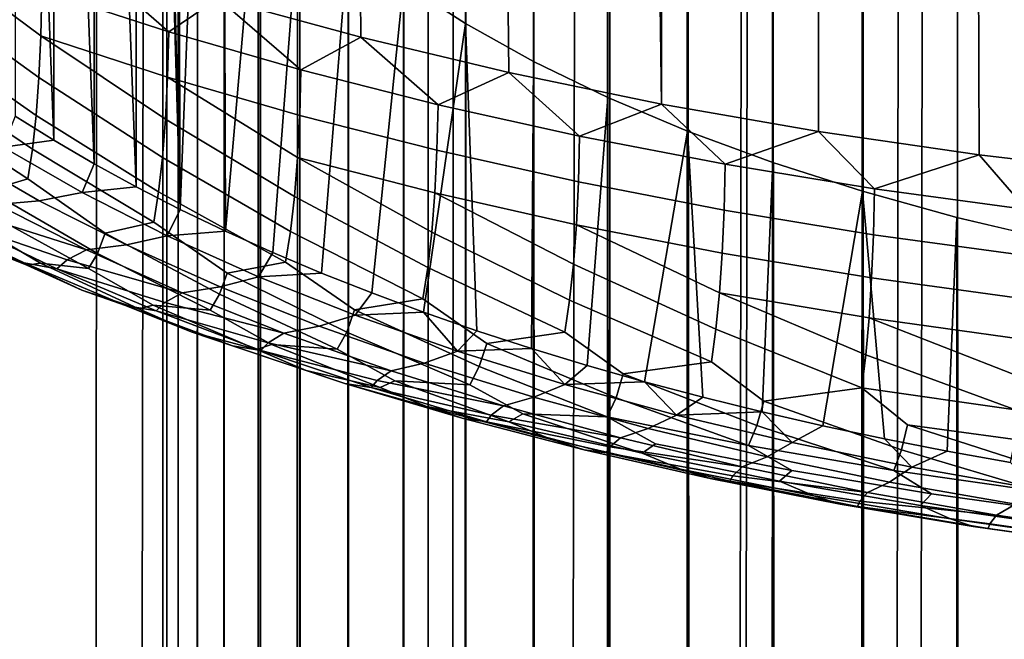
# Model space of a CAD drawing. Header units: metres. Extents: x -109 to 109, y -342 to 66.
# Tile 58 of 256: x -5.43 to -2.45, y -56.52 to -54.65. Entities that reach past the tile are written whole.
import ezdxf

# ---------------------------------------------------------------- set-up
doc = ezdxf.new("R2010")
doc.units = ezdxf.units.M
doc.layers.add('solid_K_24_62_16_000B91', color=7, linetype='CONTINUOUS')

msp = doc.modelspace()

# ---------------------------------------------------------------- linework, layer by layer
at = {"layer": 'solid_K_24_62_16_000B91'}
for points in [[(-5.852353, -282.761719, 9.496313), (-5.660595, -20.222702, -60.972725), (-5.183332, -20.35026, -61.218571), (-5.320908, -282.842865, 9.193503)], [(-5.852353, -277.94046, 27.489513), (-5.320908, -277.859314, 27.792324), (-5.020024, -20.391159, -41.030163), (-5.472381, -20.274443, -41.315632)], [(-5.320908, -282.842865, 9.193503), (-5.183332, -20.35026, -61.218571), (-4.694345, -20.468588, -61.441338), (-4.772721, -282.916138, 8.919953)], [(-5.320908, -277.859314, 27.792324), (-4.772721, -277.786011, 28.065874), (-4.56498, -20.497828, -40.773479), (-5.020024, -20.391159, -41.030163)], [(-4.772721, -282.916138, 8.919953), (-4.694345, -20.468588, -61.441338), (-4.195524, -20.576628, -61.64061), (-4.209518, -282.981384, 8.676523)], [(-4.772721, -277.786011, 28.065874), (-4.209518, -277.720795, 28.309303), (-4.108289, -20.594221, -40.544762), (-4.56498, -20.497828, -40.773479)], [(-4.209518, -282.981384, 8.676523), (-4.195524, -20.576628, -61.64061), (-3.687904, -20.673639, -61.816399)], [(-4.209518, -277.720795, 28.309303), (-3.63307, -277.663849, 28.521849), (-3.650502, -20.680277, -40.343018), (-4.108289, -20.594221, -40.544762)], [(-4.209518, -282.981384, 8.676523), (-3.687904, -20.673639, -61.816399), (-3.17324, -20.758867, -61.968513), (-3.63307, -283.03833, 8.46398)], [(-3.63307, -277.663849, 28.521849), (-3.192758, -20.755875, -40.167614), (-3.650502, -20.680277, -40.343018)], [(-3.63307, -277.663849, 28.521849), (-3.045191, -277.615356, 28.702837), (-2.735604, -20.821058, -40.017681), (-3.192758, -20.755875, -40.167614)], [(-3.63307, -283.03833, 8.46398), (-3.17324, -20.758867, -61.968513), (-2.652949, -20.831751, -62.096958), (-3.045191, -283.086823, 8.28299)], [(-3.045191, -277.615356, 28.702837), (-2.44773, -277.57547, 28.851702), (-2.278838, -20.875988, -39.892242), (-2.735604, -20.821058, -40.017681)], [(-3.045191, -283.086823, 8.28299), (-2.652949, -20.831751, -62.096958), (-2.127888, -20.891914, -62.201893), (-2.44773, -283.126709, 8.134125)], [(-4.401303, -54.702114, 77.823799), (-4.832751, -54.584076, 78.076935), (-4.98126, -27.61828, 65.618439), (-4.618646, -27.681376, 65.373962)], [(-3.953763, -54.808914, 77.594765), (-4.401303, -54.702114, 77.823799), (-4.618646, -27.681376, 65.373962), (-4.242743, -27.741619, 65.148598)], [(-3.491767, -54.904091, 77.390656), (-3.953763, -54.808914, 77.594765), (-4.242743, -27.741619, 65.148598), (-3.854609, -27.798342, 64.942955)], [(-3.491767, -54.904091, 77.390656), (-3.854609, -27.798342, 64.942955), (-3.455282, -27.85092, 64.75753)], [(-3.017005, -54.987293, 77.212234), (-3.491767, -54.904091, 77.390656), (-3.455282, -27.85092, 64.75753), (-3.04584, -27.898779, 64.592796)], [(-2.531213, -55.058216, 77.060143), (-3.017005, -54.987293, 77.212234), (-3.04584, -27.898779, 64.592796), (-2.62753, -27.941374, 64.449196)], [(-2.036166, -55.1166, 76.934937), (-2.531213, -55.058216, 77.060143), (-2.62753, -27.941374, 64.449196), (-2.201499, -27.978249, 64.327072)], [(-2.176857, -288.974457, 200.05687), (-2.300321, -51.565365, 89.282982), (-2.597929, -51.636086, 89.131317), (-2.461808, -289.037537, 199.921555)], [(-2.461808, -289.037537, 199.921555), (-2.597929, -51.636086, 89.131317), (-2.883412, -51.715221, 88.961617), (-2.736568, -289.108246, 199.769913)], [(-5.080587, -51.728115, 88.933968), (-5.208008, -51.797863, 88.784393), (-5.080589, -55.154984, 81.585022)], [(-4.999999, -53.441555, 85.259483), (-5.080587, -51.728115, 88.933968), (-5.080589, -55.154984, 81.585022), (-4.947983, -55.222946, 81.43927)], [(-3.007223, -288.844147, 199.437057), (-3, -289.186279, 199.60257), (-2.883412, -51.715221, 88.961617), (-3.155437, -51.802399, 88.774658)], [(-2.736568, -289.108246, 199.769913), (-2.883412, -51.715221, 88.961617), (-3, -289.186279, 199.60257)], [(-5.208008, -51.797863, 88.784393), (-5.330027, -51.869274, 88.631248), (-5.20801, -55.085236, 81.734596)], [(-5.208008, -51.797863, 88.784393), (-5.20801, -55.085236, 81.734596), (-5.080589, -55.154984, 81.585022)], [(-3.243538, -287.280609, 198.498993), (-3.172617, -287.566833, 198.697922), (-3.155437, -51.802399, 88.774658), (-3.412774, -51.897232, 88.571297)], [(-3.172617, -287.566833, 198.697922), (-3.112336, -287.868286, 198.892242), (-3.155437, -51.802399, 88.774658)], [(-3.028727, -288.508972, 199.262787), (-3.007223, -288.844147, 199.437057), (-3.155437, -51.802399, 88.774658)], [(-3.064011, -288.183075, 199.080902), (-3.028727, -288.508972, 199.262787), (-3.155437, -51.802399, 88.774658)], [(-3.112336, -287.868286, 198.892242), (-3.064011, -288.183075, 199.080902), (-3.155437, -51.802399, 88.774658)], [(-5.330027, -51.869274, 88.631248), (-5.446609, -51.942329, 88.474579), (-5.330029, -55.013824, 81.887733)], [(-5.330027, -51.869274, 88.631248), (-5.330029, -55.013824, 81.887733), (-5.20801, -55.085236, 81.734596)], [(-3.601874, -286.314362, 197.6763), (-3.504437, -286.527374, 197.884232), (-3.412774, -51.897232, 88.571297), (-3.65419, -51.999256, 88.352501)], [(-3.504437, -286.527374, 197.884232), (-3.411117, -286.759796, 198.091217), (-3.412774, -51.897232, 88.571297)], [(-3.323611, -287.011078, 198.296371), (-3.243538, -287.280609, 198.498993), (-3.412774, -51.897232, 88.571297)], [(-3.411117, -286.759796, 198.091217), (-3.323611, -287.011078, 198.296371), (-3.412774, -51.897232, 88.571297)], [(-5.446609, -51.942329, 88.474579), (-5.44661, -54.940769, 82.044411), (-5.330029, -55.013824, 81.887733)], [(-3.803038, -285.946442, 197.259933), (-3.701878, -286.120819, 197.468033), (-3.65419, -51.999256, 88.352501), (-3.878554, -52.108002, 88.119293)], [(-3.701878, -286.120819, 197.468033), (-3.601874, -286.314362, 197.6763), (-3.65419, -51.999256, 88.352501)], [(-4.003813, -285.653412, 196.846176), (-3.904025, -285.790924, 197.052597), (-3.878554, -52.108002, 88.119293), (-4.084856, -52.222977, 87.872734)], [(-3.904025, -285.790924, 197.052597), (-3.803038, -285.946442, 197.259933), (-3.878554, -52.108002, 88.119293)], [(-4.196049, -285.429565, 196.437408), (-4.1014, -285.533264, 196.641083), (-4.084856, -52.222977, 87.872734), (-4.272106, -52.343628, 87.613991)], [(-4.1014, -285.533264, 196.641083), (-4.003813, -285.653412, 196.846176), (-4.084856, -52.222977, 87.872734)], [(-4.374084, -285.268036, 196.034637), (-4.287149, -285.3414, 196.235168), (-4.272106, -52.343628, 87.613991), (-4.439425, -52.469391, 87.344299)], [(-4.287149, -285.3414, 196.235168), (-4.196049, -285.429565, 196.437408), (-4.272106, -52.343628, 87.613991)], [(-4.53397, -285.162354, 195.638443), (-4.456495, -285.208588, 195.835693), (-4.439425, -52.469391, 87.344299), (-4.58606, -52.599697, 87.06485)], [(-4.456495, -285.208588, 195.835693), (-4.374084, -285.268036, 196.034637), (-4.439425, -52.469391, 87.344299)], [(-4.672833, -285.10672, 195.249588), (-4.606138, -285.128601, 195.443146), (-4.58606, -52.599697, 87.06485), (-4.71131, -52.733925, 86.776993)], [(-4.606138, -285.128601, 195.443146), (-4.53397, -285.162354, 195.638443), (-4.58606, -52.599697, 87.06485)], [(-4.788782, -285.096283, 194.868423), (-4.73378, -285.09613, 195.057968), (-4.71131, -52.733925, 86.776993), (-4.814586, -52.871445, 86.482086)], [(-4.73378, -285.09613, 195.057968), (-4.672833, -285.10672, 195.249588), (-4.71131, -52.733925, 86.776993)], [(-4.880425, -285.127136, 194.49556), (-4.837736, -285.106781, 194.680832), (-4.814586, -52.871445, 86.482086), (-4.895422, -53.011635, 86.18145)], [(-4.837736, -285.106781, 194.680832), (-4.788782, -285.096283, 194.868423), (-4.814586, -52.871445, 86.482086)], [(-4.946608, -285.196045, 194.132477), (-4.916735, -285.156982, 194.312805), (-4.895422, -53.011635, 86.18145), (-4.953432, -53.153824, 85.876518)], [(-4.916735, -285.156982, 194.312805), (-4.880425, -285.127136, 194.49556), (-4.895422, -53.011635, 86.18145)], [(-4.986609, -285.300568, 193.780624), (-4.969914, -285.243988, 193.955048), (-4.953432, -53.153824, 85.876518), (-4.988343, -53.297348, 85.568733)], [(-4.969914, -285.243988, 193.955048), (-4.946608, -285.196045, 194.132477), (-4.953432, -53.153824, 85.876518)], [(-5, -285.438904, 193.44162), (-4.996653, -285.365662, 193.609299), (-4.988343, -53.297348, 85.568733), (-4.999999, -53.441555, 85.259483)], [(-4.996653, -285.365662, 193.609299), (-4.986609, -285.300568, 193.780624), (-4.988343, -53.297348, 85.568733)], [(-4.996651, -285.520294, 193.277695), (-5, -285.438904, 193.44162), (-4.999999, -53.441555, 85.259483), (-4.988342, -53.585762, 84.950233)], [(-4.988342, -53.585762, 84.950233), (-4.999999, -53.441555, 85.259483), (-4.947983, -55.222946, 81.43927)], [(-4.996651, -285.520294, 193.277695), (-4.988342, -53.585762, 84.950233), (-4.95343, -53.729282, 84.642448), (-4.986605, -285.609711, 193.117722)], [(-4.95343, -53.729282, 84.642448), (-4.988342, -53.585762, 84.950233), (-4.947983, -55.222946, 81.43927)], [(-4.96991, -285.70694, 192.96228), (-4.986605, -285.609711, 193.117722), (-4.95343, -53.729282, 84.642448)], [(-4.96991, -285.70694, 192.96228), (-4.95343, -53.729282, 84.642448), (-4.895418, -53.871475, 84.337517), (-4.946599, -285.812042, 192.811493)], [(-4.895418, -53.871475, 84.337517), (-4.95343, -53.729282, 84.642448), (-4.947983, -55.222946, 81.43927)], [(-4.814581, -54.011662, 84.03688), (-4.895418, -53.871475, 84.337517), (-4.947983, -55.222946, 81.43927), (-4.810256, -55.289093, 81.297417)], [(-4.916724, -285.925079, 192.665649), (-4.946599, -285.812042, 192.811493), (-4.895418, -53.871475, 84.337517)], [(-4.916724, -285.925079, 192.665649), (-4.895418, -53.871475, 84.337517), (-4.814581, -54.011662, 84.03688), (-4.880415, -286.045898, 192.525314)], [(-4.837719, -286.174744, 192.390625), (-4.880415, -286.045898, 192.525314), (-4.814581, -54.011662, 84.03688)], [(-4.837719, -286.174744, 192.390625), (-4.814581, -54.011662, 84.03688), (-4.711305, -54.149181, 83.741974), (-4.788766, -286.311707, 192.262024)], [(-4.711305, -54.149181, 83.741974), (-4.814581, -54.011662, 84.03688), (-4.810256, -55.289093, 81.297417)], [(-4.586054, -54.283409, 83.454117), (-4.711305, -54.149181, 83.741974), (-4.810256, -55.289093, 81.297417), (-4.667609, -55.353329, 81.159676)], [(-4.733767, -286.456787, 192.14006), (-4.788766, -286.311707, 192.262024), (-4.711305, -54.149181, 83.741974)], [(-4.733767, -286.456787, 192.14006), (-4.711305, -54.149181, 83.741974), (-4.586054, -54.283409, 83.454117), (-4.672813, -286.610413, 192.025009)], [(-4.60612, -286.772736, 191.917358), (-4.672813, -286.610413, 192.025009), (-4.586054, -54.283409, 83.454117)], [(-4.439417, -54.413715, 83.174675), (-4.586054, -54.283409, 83.454117), (-4.667609, -55.353329, 81.159676), (-4.520158, -55.415596, 81.026138)], [(-4.60612, -286.772736, 191.917358), (-4.586054, -54.283409, 83.454117), (-4.439417, -54.413715, 83.174675), (-4.533952, -286.944031, 191.817673)], [(-5.641127, -54.316059, 78.651703), (-5.365872, -54.56089, 78.517456), (-5.369385, -54.697311, 78.613411), (-5.732134, -54.427212, 78.804131)], [(-4.456469, -287.124878, 191.726318), (-4.533952, -286.944031, 191.817673), (-4.439417, -54.413715, 83.174675)], [(-4.272098, -54.539478, 82.904976), (-4.439417, -54.413715, 83.174675), (-4.520158, -55.415596, 81.026138), (-4.368051, -55.475838, 80.89695)], [(-4.456469, -287.124878, 191.726318), (-4.439417, -54.413715, 83.174675), (-4.272098, -54.539478, 82.904976), (-4.374062, -287.315491, 191.643982)], [(-5.732134, -54.427212, 78.804131), (-5.369385, -54.697311, 78.613411), (-5.375257, -54.823444, 78.726105), (-5.735275, -54.563061, 78.901314)], [(-5.24653, -54.455235, 78.353233), (-4.982188, -54.685535, 78.250153), (-5.365872, -54.56089, 78.517456)], [(-5.24653, -54.455235, 78.353233), (-4.832751, -54.584076, 78.076935), (-4.982188, -54.685535, 78.250153)], [(-5.735275, -54.563061, 78.901314), (-5.375257, -54.823444, 78.726105), (-5.383599, -54.938267, 78.855087), (-5.740513, -54.688236, 79.01606)], [(-4.982188, -54.685535, 78.250153), (-4.985935, -54.822502, 78.34494), (-5.369385, -54.697311, 78.613411), (-5.365872, -54.56089, 78.517456)], [(-4.287126, -287.516266, 191.571274), (-4.374062, -287.315491, 191.643982), (-4.272098, -54.539478, 82.904976)], [(-4.084847, -54.66013, 82.64624), (-4.272098, -54.539478, 82.904976), (-4.368051, -55.475838, 80.89695), (-4.211476, -55.533978, 80.772263)], [(-4.287126, -287.516266, 191.571274), (-4.272098, -54.539478, 82.904976), (-4.084847, -54.66013, 82.64624), (-4.196023, -287.727844, 191.50882)], [(-4.832751, -54.584076, 78.076935), (-4.582329, -54.800743, 78.00309), (-4.982188, -54.685535, 78.250153)], [(-4.832751, -54.584076, 78.076935), (-4.401303, -54.702114, 77.823799), (-4.582329, -54.800743, 78.00309)], [(-4.084847, -54.66013, 82.64624), (-4.211476, -55.533978, 80.772263), (-4.050522, -55.589981, 80.652161)], [(-4.101377, -287.950531, 191.457336), (-4.196023, -287.727844, 191.50882), (-4.084847, -54.66013, 82.64624)], [(-4.101377, -287.950531, 191.457336), (-4.084847, -54.66013, 82.64624), (-3.878545, -54.775101, 82.399681), (-4.003786, -288.184875, 191.417557)], [(-3.878545, -54.775101, 82.399681), (-4.084847, -54.66013, 82.64624), (-4.050522, -55.589981, 80.652161), (-3.885445, -55.643764, 80.536827)], [(-5.740513, -54.688236, 79.01606), (-5.383599, -54.938267, 78.855087), (-5.394519, -55.040794, 78.999916), (-5.747944, -54.801697, 79.147957)], [(-5.369385, -54.697311, 78.613411), (-4.992203, -54.949551, 78.455666), (-5.001121, -55.065674, 78.581863), (-5.375257, -54.823444, 78.726105)], [(-5.369385, -54.697311, 78.613411), (-4.985935, -54.822502, 78.34494), (-4.992203, -54.949551, 78.455666)], [(-4.582329, -54.800743, 78.00309), (-4.586177, -54.938225, 78.096771), (-4.985935, -54.822502, 78.34494), (-4.982188, -54.685535, 78.250153)], [(-4.401303, -54.702114, 77.823799), (-4.167592, -54.906139, 77.777061), (-4.582329, -54.800743, 78.00309)], [(-4.401303, -54.702114, 77.823799), (-3.953763, -54.808914, 77.594765), (-4.167592, -54.906139, 77.777061)], [(-5.747944, -54.801697, 79.147957), (-5.394519, -55.040794, 78.999916), (-5.408054, -55.130085, 79.160103), (-5.757649, -54.902443, 79.296616)], [(-4.167592, -54.906139, 77.777061), (-4.17142, -55.044102, 77.86972), (-4.586177, -54.938225, 78.096771), (-4.582329, -54.800743, 78.00309)], [(-3.903999, -288.431396, 191.390198), (-4.003786, -288.184875, 191.417557), (-3.878545, -54.775101, 82.399681)], [(-3.903999, -288.431396, 191.390198), (-3.878545, -54.775101, 82.399681), (-3.654181, -54.883846, 82.166473), (-3.803011, -288.690216, 191.376083)], [(-3.654181, -54.883846, 82.166473), (-3.878545, -54.775101, 82.399681), (-3.885445, -55.643764, 80.536827), (-3.716291, -55.695305, 80.4263)], [(-5.375257, -54.823444, 78.726105), (-5.001121, -55.065674, 78.581863), (-5.012812, -55.169903, 78.723045), (-5.383599, -54.938267, 78.855087)], [(-4.985935, -54.822502, 78.34494), (-4.592622, -55.066135, 78.20565), (-4.601798, -55.183487, 78.329208), (-4.992203, -54.949551, 78.455666)], [(-4.985935, -54.822502, 78.34494), (-4.586177, -54.938225, 78.096771), (-4.592622, -55.066135, 78.20565)], [(-3.953763, -54.808914, 77.594765), (-3.739324, -55.001381, 77.572815), (-4.167592, -54.906139, 77.777061)], [(-3.953763, -54.808914, 77.594765), (-3.491767, -54.904091, 77.390656), (-3.739324, -55.001381, 77.572815)], [(-3.70185, -288.9617, 191.375885), (-3.803011, -288.690216, 191.376083), (-3.654181, -54.883846, 82.166473)], [(-3.412765, -54.985874, 81.947678), (-3.654181, -54.883846, 82.166473), (-3.716291, -55.695305, 80.4263), (-3.543377, -55.744507, 80.320786)], [(-3.70185, -288.9617, 191.375885), (-3.654181, -54.883846, 82.166473), (-3.412765, -54.985874, 81.947678), (-3.601851, -289.245636, 191.390289)], [(-5.757649, -54.902443, 79.296616), (-5.408054, -55.130085, 79.160103), (-5.52793, -55.165691, 79.419998), (-5.769623, -54.989513, 79.461563)], [(-3.739324, -55.001381, 77.572815), (-3.743019, -55.139782, 77.664528), (-4.17142, -55.044102, 77.86972), (-4.167592, -54.906139, 77.777061)], [(-3.491767, -54.904091, 77.390656), (-3.298915, -55.086159, 77.391014), (-3.739324, -55.001381, 77.572815)], [(-3.491767, -54.904091, 77.390656), (-3.017005, -54.987293, 77.212234), (-3.298915, -55.086159, 77.391014)], [(-5.483013, -55.03503, 81.826645), (-5.330029, -55.013824, 81.887733), (-5.44661, -54.940769, 82.044411)], [(-5.383599, -54.938267, 78.855087), (-5.012812, -55.169903, 78.723045), (-5.027346, -55.261322, 78.87867), (-5.394519, -55.040794, 78.999916)], [(-4.992203, -54.949551, 78.455666), (-4.601798, -55.183487, 78.329208), (-4.613842, -55.28933, 78.466934), (-5.001121, -55.065674, 78.581863)], [(-4.17142, -55.044102, 77.86972), (-4.177836, -55.172817, 77.976868), (-4.592622, -55.066135, 78.20565), (-4.586177, -54.938225, 78.096771)], [(-3.298915, -55.086159, 77.391014), (-3.302377, -55.22496, 77.481873), (-3.743019, -55.139782, 77.664528), (-3.739324, -55.001381, 77.572815)], [(-3.504416, -289.54184, 191.4198), (-3.601851, -289.245636, 191.390289), (-3.412765, -54.985874, 81.947678)], [(-3.412765, -54.985874, 81.947678), (-3.543377, -55.744507, 80.320786), (-3.366745, -55.791363, 80.220306)], [(-3.504416, -289.54184, 191.4198), (-3.412765, -54.985874, 81.947678), (-3.155427, -55.080704, 81.744316), (-3.4111, -289.849792, 191.464813)], [(-3.155427, -55.080704, 81.744316), (-3.412765, -54.985874, 81.947678), (-3.366745, -55.791363, 80.220306), (-3.18674, -55.835773, 80.125061)], [(-3.017005, -54.987293, 77.212234), (-2.847795, -55.160198, 77.232231), (-3.298915, -55.086159, 77.391014)], [(-3.017005, -54.987293, 77.212234), (-2.531213, -55.058216, 77.060143), (-2.847795, -55.160198, 77.232231)], [(-5.244498, -55.172024, 81.53286), (-5.483013, -55.03503, 81.826645), (-5.618165, -55.05611, 81.733543), (-5.373771, -55.19648, 81.432518)], [(-5.483013, -55.03503, 81.826645), (-5.244498, -55.172024, 81.53286), (-5.20801, -55.085236, 81.734596), (-5.330029, -55.013824, 81.887733)], [(-5.394519, -55.040794, 78.999916), (-5.027346, -55.261322, 78.87867), (-5.175098, -55.294941, 79.142822), (-5.408054, -55.130085, 79.160103)], [(-5.373771, -55.19648, 81.432518), (-5.618165, -55.05611, 81.733543), (-5.751477, -55.064411, 81.63588), (-5.501284, -55.208111, 81.327713)], [(-5.001121, -55.065674, 78.581863), (-4.613842, -55.28933, 78.466934), (-4.628847, -55.382763, 78.61824), (-5.012812, -55.169903, 78.723045)], [(-4.592622, -55.066135, 78.20565), (-4.186975, -55.291313, 78.097977), (-4.198983, -55.398659, 78.232475), (-4.601798, -55.183487, 78.329208)], [(-4.592622, -55.066135, 78.20565), (-4.177836, -55.172817, 77.976868), (-4.186975, -55.291313, 78.097977)], [(-3.743019, -55.139782, 77.664528), (-3.749218, -55.269238, 77.770096), (-4.177836, -55.172817, 77.976868), (-4.17142, -55.044102, 77.86972)], [(-2.531213, -55.058216, 77.060143), (-2.387429, -55.223259, 77.097), (-2.847795, -55.160198, 77.232231)], [(-2.531213, -55.058216, 77.060143), (-2.036166, -55.1166, 76.934937), (-2.387429, -55.223259, 77.097)], [(-5.244498, -55.172024, 81.53286), (-5.080589, -55.154984, 81.585022), (-5.20801, -55.085236, 81.734596)], [(-3.323596, -290.168488, 191.525436), (-3.4111, -289.849792, 191.464813), (-3.155427, -55.080704, 81.744316)], [(-3.243525, -290.496948, 191.601654), (-3.323596, -290.168488, 191.525436), (-3.155427, -55.080704, 81.744316)], [(-2.847795, -55.160198, 77.232231), (-2.850934, -55.299351, 77.322342), (-3.302377, -55.22496, 77.481873), (-3.298915, -55.086159, 77.391014)], [(-3.172608, -290.833313, 191.693054), (-3.243525, -290.496948, 191.601654), (-3.155427, -55.080704, 81.744316)], [(-2.883403, -55.167881, 81.557365), (-3.155427, -55.080704, 81.744316), (-3.18674, -55.835773, 80.125061), (-3.003423, -55.877731, 80.03508)], [(-3.172608, -290.833313, 191.693054), (-3.155427, -55.080704, 81.744316), (-2.883403, -55.167881, 81.557365), (-3.11233, -291.175903, 191.799072)], [(-5.408054, -55.130085, 79.160103), (-5.175098, -55.294941, 79.142822), (-5.197409, -55.3563, 79.329758), (-5.52793, -55.165691, 79.419998)], [(-5.244498, -55.172024, 81.53286), (-4.986846, -55.302677, 81.25267), (-4.947983, -55.222946, 81.43927), (-5.080589, -55.154984, 81.585022)], [(-3.302377, -55.22496, 77.481873), (-3.308187, -55.355083, 77.585999), (-3.749218, -55.269238, 77.770096), (-3.743019, -55.139782, 77.664528)], [(-2.387429, -55.223259, 77.097), (-2.390167, -55.362713, 77.186455), (-2.850934, -55.299351, 77.322342), (-2.847795, -55.160198, 77.232231)], [(-5.52793, -55.165691, 79.419998), (-5.197409, -55.3563, 79.329758), (-5.225058, -55.401211, 79.532059), (-5.548562, -55.223995, 79.613487)], [(-4.986846, -55.302677, 81.25267), (-5.244498, -55.172024, 81.53286), (-5.373771, -55.19648, 81.432518), (-5.109768, -55.330357, 81.145416)], [(-5.012812, -55.169903, 78.723045), (-4.628847, -55.382763, 78.61824), (-4.805379, -55.415466, 78.884354), (-5.027346, -55.261322, 78.87867)], [(-4.601798, -55.183487, 78.329208), (-4.198983, -55.398659, 78.232475), (-4.213966, -55.493969, 78.379753), (-4.613842, -55.28933, 78.466934)], [(-4.177836, -55.172817, 77.976868), (-3.758051, -55.388786, 77.888939), (-3.769664, -55.497513, 78.020477), (-4.186975, -55.291313, 78.097977)], [(-4.177836, -55.172817, 77.976868), (-3.749218, -55.269238, 77.770096), (-3.758051, -55.388786, 77.888939)], [(-3.064008, -291.522797, 191.918945), (-3.11233, -291.175903, 191.799072), (-2.883403, -55.167881, 81.557365)], [(-3.028726, -291.871582, 192.051682), (-3.064008, -291.522797, 191.918945), (-2.883403, -55.167881, 81.557365)], [(-3.007223, -292.22052, 192.196426), (-3.028726, -291.871582, 192.051682), (-2.883403, -55.167881, 81.557365)], [(-3, -292.56723, 192.352112), (-3.007223, -292.22052, 192.196426), (-2.883403, -55.167881, 81.557365)], [(-2.883403, -55.167881, 81.557365), (-3.003423, -55.877731, 80.03508), (-2.817117, -55.917164, 79.950523)], [(-3, -292.56723, 192.352112), (-2.883403, -55.167881, 81.557365), (-2.736568, -332.540222, 210.788116)], [(-2.597921, -55.247017, 81.387657), (-2.883403, -55.167881, 81.557365), (-2.817117, -55.917164, 79.950523), (-2.627906, -55.954056, 79.871407)], [(-2.722379, -332.544159, 210.779724), (-2.736568, -332.540222, 210.788116), (-2.883403, -55.167881, 81.557365), (-2.597921, -55.247017, 81.387657)], [(-5.565798, -55.238953, 81.150307), (-5.231017, -55.345165, 81.033806), (-5.501284, -55.208111, 81.327713)], [(-5.109768, -55.330357, 81.145416), (-5.373771, -55.19648, 81.432518), (-5.501284, -55.208111, 81.327713), (-5.231017, -55.345165, 81.033806)], [(-5.419755, -55.384296, 80.525108), (-5.321298, -55.402523, 80.657623), (-5.603685, -55.267834, 80.946457), (-5.707861, -55.247437, 80.818604)], [(-5.557853, -55.333275, 80.434433), (-5.419755, -55.384296, 80.525108), (-5.707861, -55.247437, 80.818604)], [(-5.603685, -55.267834, 80.946457), (-5.289272, -55.375496, 80.857491), (-5.231017, -55.345165, 81.033806), (-5.565798, -55.238953, 81.150307)], [(-5.548562, -55.223995, 79.613487), (-5.225058, -55.401211, 79.532059), (-5.370012, -55.385292, 79.842842), (-5.574161, -55.265221, 79.823685)], [(-4.986846, -55.302677, 81.25267), (-4.810256, -55.289093, 81.297417), (-4.947983, -55.222946, 81.43927)], [(-2.850934, -55.299351, 77.322342), (-2.856203, -55.430065, 77.425201), (-3.308187, -55.355083, 77.585999), (-3.302377, -55.22496, 77.481873)], [(-2.461808, -332.610962, 210.636475), (-2.722379, -332.544159, 210.779724), (-2.597921, -55.247017, 81.387657)], [(-2.300313, -55.317734, 81.236), (-2.597921, -55.247017, 81.387657), (-2.627906, -55.954056, 79.871407), (-2.43601, -55.988358, 79.797844)], [(-2.431977, -332.618011, 210.621292), (-2.461808, -332.610962, 210.636475), (-2.597921, -55.247017, 81.387657), (-2.300313, -55.317734, 81.236)], [(-5.692724, -55.249866, 80.13327), (-5.411217, -55.391457, 80.082428), (-5.557853, -55.333275, 80.434433), (-5.730572, -55.250916, 80.383827)], [(-5.574161, -55.265221, 79.823685), (-5.370012, -55.385292, 79.842842), (-5.411217, -55.391457, 80.082428), (-5.692724, -55.249866, 80.13327)], [(-5.603685, -55.267834, 80.946457), (-5.321298, -55.402523, 80.657623), (-5.289272, -55.375496, 80.857491)], [(-5.027346, -55.261322, 78.87867), (-4.805379, -55.415466, 78.884354), (-4.828627, -55.47974, 79.065041), (-5.175098, -55.294941, 79.142822)], [(-3.749218, -55.269238, 77.770096), (-3.316469, -55.475582, 77.702812), (-3.327363, -55.585556, 77.831673), (-3.758051, -55.388786, 77.888939)], [(-3.749218, -55.269238, 77.770096), (-3.308187, -55.355083, 77.585999), (-3.316469, -55.475582, 77.702812)], [(-5.175098, -55.294941, 79.142822), (-4.828627, -55.47974, 79.065041), (-4.857415, -55.528175, 79.259781), (-5.197409, -55.3563, 79.329758)], [(-4.710998, -55.426521, 80.987091), (-4.986846, -55.302677, 81.25267), (-5.109768, -55.330357, 81.145416), (-4.827121, -55.457253, 80.873291)], [(-4.986846, -55.302677, 81.25267), (-4.710998, -55.426521, 80.987091), (-4.667609, -55.353329, 81.159676), (-4.810256, -55.289093, 81.297417)], [(-4.613842, -55.28933, 78.466934), (-4.213966, -55.493969, 78.379753), (-4.419979, -55.526871, 78.645447), (-4.628847, -55.382763, 78.61824)], [(-4.186975, -55.291313, 78.097977), (-3.769664, -55.497513, 78.020477), (-3.784172, -55.594555, 78.164047), (-4.198983, -55.398659, 78.232475)], [(-2.390167, -55.362713, 77.186455), (-2.394763, -55.493935, 77.288231), (-2.856203, -55.430065, 77.425201), (-2.850934, -55.299351, 77.322342)], [(-5.411217, -55.391457, 80.082428), (-5.245028, -55.467228, 80.147171), (-5.419755, -55.384296, 80.525108), (-5.557853, -55.333275, 80.434433)], [(-4.827121, -55.457253, 80.873291), (-5.109768, -55.330357, 81.145416), (-5.231017, -55.345165, 81.033806), (-4.941663, -55.475071, 80.755219)], [(-5.289272, -55.375496, 80.857491), (-4.941663, -55.475071, 80.755219), (-5.231017, -55.345165, 81.033806)], [(-5.197409, -55.3563, 79.329758), (-4.857415, -55.528175, 79.259781), (-5.029292, -55.5126, 79.569832), (-5.225058, -55.401211, 79.532059)], [(-4.710998, -55.426521, 80.987091), (-4.520158, -55.415596, 81.026138), (-4.667609, -55.353329, 81.159676)], [(-2.856203, -55.430065, 77.425201), (-2.863717, -55.551403, 77.540207), (-3.316469, -55.475582, 77.702812), (-3.308187, -55.355083, 77.585999)], [(-5.113304, -55.513844, 80.247299), (-5.020813, -55.530025, 80.384193), (-5.321298, -55.402523, 80.657623), (-5.419755, -55.384296, 80.525108)], [(-5.245028, -55.467228, 80.147171), (-5.113304, -55.513844, 80.247299), (-5.419755, -55.384296, 80.525108)], [(-5.370012, -55.385292, 79.842842), (-5.072596, -55.523701, 79.798836), (-5.245028, -55.467228, 80.147171), (-5.411217, -55.391457, 80.082428)], [(-5.225058, -55.401211, 79.532059), (-5.029292, -55.5126, 79.569832), (-5.072596, -55.523701, 79.798836), (-5.370012, -55.385292, 79.842842)], [(-5.321298, -55.402523, 80.657623), (-4.99402, -55.504848, 80.580093), (-4.941663, -55.475071, 80.755219), (-5.289272, -55.375496, 80.857491)], [(-4.628847, -55.382763, 78.61824), (-4.419979, -55.526871, 78.645447), (-4.443467, -55.593895, 78.820229), (-4.805379, -55.415466, 78.884354)], [(-3.758051, -55.388786, 77.888939), (-3.327363, -55.585556, 77.831673), (-3.340986, -55.684162, 77.971886), (-3.769664, -55.497513, 78.020477)], [(-5.321298, -55.402523, 80.657623), (-5.020813, -55.530025, 80.384193), (-4.99402, -55.504848, 80.580093)], [(-4.805379, -55.415466, 78.884354), (-4.443467, -55.593895, 78.820229), (-4.472538, -55.64566, 79.007828), (-4.828627, -55.47974, 79.065041)], [(-4.41796, -55.543098, 80.737083), (-4.710998, -55.426521, 80.987091), (-4.827121, -55.457253, 80.873291), (-4.526859, -55.576702, 80.617126)], [(-4.710998, -55.426521, 80.987091), (-4.41796, -55.543098, 80.737083), (-4.368051, -55.475838, 80.89695), (-4.520158, -55.415596, 81.026138)], [(-4.198983, -55.398659, 78.232475), (-3.784172, -55.594555, 78.164047), (-4.020155, -55.628796, 78.426872), (-4.213966, -55.493969, 78.379753)], [(-4.526859, -55.576702, 80.617126), (-4.827121, -55.457253, 80.873291), (-4.941663, -55.475071, 80.755219), (-4.634277, -55.597359, 80.492973)], [(-2.394763, -55.493935, 77.288231), (-2.401319, -55.616001, 77.401688), (-2.863717, -55.551403, 77.540207), (-2.856203, -55.430065, 77.425201)], [(-5.072596, -55.523701, 79.798836), (-4.914156, -55.593201, 79.877022), (-5.113304, -55.513844, 80.247299), (-5.245028, -55.467228, 80.147171)], [(-4.99402, -55.504848, 80.580093), (-4.634277, -55.597359, 80.492973), (-4.941663, -55.475071, 80.755219)], [(-4.828627, -55.47974, 79.065041), (-4.472538, -55.64566, 79.007828), (-4.671706, -55.631359, 79.315155), (-4.857415, -55.528175, 79.259781)], [(-4.41796, -55.543098, 80.737083), (-4.211476, -55.533978, 80.772263), (-4.368051, -55.475838, 80.89695)], [(-3.316469, -55.475582, 77.702812), (-2.873604, -55.662483, 77.666695), (-2.885977, -55.762474, 77.803947), (-3.327363, -55.585556, 77.831673)], [(-3.316469, -55.475582, 77.702812), (-2.863717, -55.551403, 77.540207), (-2.873604, -55.662483, 77.666695)], [(-4.789546, -55.635639, 79.986107), (-4.703253, -55.649906, 80.127106), (-5.020813, -55.530025, 80.384193), (-5.113304, -55.513844, 80.247299)], [(-4.914156, -55.593201, 79.877022), (-4.789546, -55.635639, 79.986107), (-5.113304, -55.513844, 80.247299)], [(-5.029292, -55.5126, 79.569832), (-4.715915, -55.647175, 79.534042), (-4.914156, -55.593201, 79.877022), (-5.072596, -55.523701, 79.798836)], [(-4.857415, -55.528175, 79.259781), (-4.671706, -55.631359, 79.315155), (-4.715915, -55.647175, 79.534042), (-5.029292, -55.5126, 79.569832)], [(-5.020813, -55.530025, 80.384193), (-4.681086, -55.626549, 80.319107), (-4.634277, -55.597359, 80.492973), (-4.99402, -55.504848, 80.580093)], [(-4.213966, -55.493969, 78.379753), (-4.020155, -55.628796, 78.426872), (-4.043235, -55.698383, 78.596161), (-4.419979, -55.526871, 78.645447)], [(-3.769664, -55.497513, 78.020477), (-3.340986, -55.684162, 77.971886), (-3.607212, -55.720901, 78.229347), (-3.784172, -55.594555, 78.164047)], [(-5.020813, -55.530025, 80.384193), (-4.703253, -55.649906, 80.127106), (-4.681086, -55.626549, 80.319107)], [(-4.108801, -55.651989, 80.503571), (-4.41796, -55.543098, 80.737083), (-4.526859, -55.576702, 80.617126), (-4.21008, -55.688274, 80.377853)], [(-4.419979, -55.526871, 78.645447), (-4.043235, -55.698383, 78.596161), (-4.071791, -55.753258, 78.777092), (-4.443467, -55.593895, 78.820229)], [(-4.108801, -55.651989, 80.503571), (-4.211476, -55.533978, 80.772263), (-4.41796, -55.543098, 80.737083)], [(-4.108801, -55.651989, 80.503571), (-4.050522, -55.589981, 80.652161), (-4.211476, -55.533978, 80.772263)], [(-4.21008, -55.688274, 80.377853), (-4.526859, -55.576702, 80.617126), (-4.634277, -55.597359, 80.492973), (-4.309981, -55.711578, 80.248032)], [(-2.863717, -55.551403, 77.540207), (-2.409949, -55.728031, 77.526131), (-2.420754, -55.829212, 77.660828), (-2.873604, -55.662483, 77.666695)], [(-2.863717, -55.551403, 77.540207), (-2.401319, -55.616001, 77.401688), (-2.409949, -55.728031, 77.526131)], [(-4.715915, -55.647175, 79.534042), (-4.566379, -55.710758, 79.624916), (-4.789546, -55.635639, 79.986107), (-4.914156, -55.593201, 79.877022)], [(-4.681086, -55.626549, 80.319107), (-4.309981, -55.711578, 80.248032), (-4.634277, -55.597359, 80.492973)], [(-4.443467, -55.593895, 78.820229), (-4.071791, -55.753258, 78.777092), (-4.298454, -55.741169, 79.079659), (-4.472538, -55.64566, 79.007828)], [(-4.108801, -55.651989, 80.503571), (-3.885445, -55.643764, 80.536827), (-4.050522, -55.589981, 80.652161)], [(-3.784172, -55.594555, 78.164047), (-3.607212, -55.720901, 78.229347), (-3.629288, -55.792847, 78.393578), (-4.020155, -55.628796, 78.426872)], [(-3.327363, -55.585556, 77.831673), (-2.885977, -55.762474, 77.803947), (-3.182498, -55.802895, 78.053513), (-3.340986, -55.684162, 77.971886)], [(-4.449575, -55.749271, 79.742424), (-4.369696, -55.761761, 79.88723), (-4.703253, -55.649906, 80.127106), (-4.789546, -55.635639, 79.986107)], [(-4.566379, -55.710758, 79.624916), (-4.449575, -55.749271, 79.742424), (-4.789546, -55.635639, 79.986107)], [(-4.671706, -55.631359, 79.315155), (-4.342444, -55.761436, 79.289009), (-4.566379, -55.710758, 79.624916), (-4.715915, -55.647175, 79.534042)], [(-4.703253, -55.649906, 80.127106), (-4.35158, -55.74017, 80.075447), (-4.309981, -55.711578, 80.248032), (-4.681086, -55.626549, 80.319107)], [(-4.472538, -55.64566, 79.007828), (-4.298454, -55.741169, 79.079659), (-4.342444, -55.761436, 79.289009), (-4.671706, -55.631359, 79.315155)], [(-4.020155, -55.628796, 78.426872), (-3.629288, -55.792847, 78.393578), (-3.656597, -55.850578, 78.568382), (-4.043235, -55.698383, 78.596161)], [(-4.703253, -55.649906, 80.127106), (-4.369696, -55.761761, 79.88723), (-4.35158, -55.74017, 80.075447)], [(-3.78465, -55.752789, 80.287407), (-4.108801, -55.651989, 80.503571), (-4.21008, -55.688274, 80.377853), (-3.877939, -55.791561, 80.156364)], [(-3.78465, -55.752789, 80.287407), (-3.885445, -55.643764, 80.536827), (-4.108801, -55.651989, 80.503571)], [(-3.78465, -55.752789, 80.287407), (-3.716291, -55.695305, 80.4263), (-3.885445, -55.643764, 80.536827)], [(-2.873604, -55.662483, 77.666695), (-2.420754, -55.829212, 77.660828), (-2.885977, -55.762474, 77.803947)], [(-3.877939, -55.791561, 80.156364), (-4.21008, -55.688274, 80.377853), (-4.309981, -55.711578, 80.248032), (-3.969958, -55.817314, 80.021278)], [(-3.78465, -55.752789, 80.287407), (-3.543377, -55.744507, 80.320786), (-3.716291, -55.695305, 80.4263)], [(-3.340986, -55.684162, 77.971886), (-3.182498, -55.802895, 78.053513), (-3.203032, -55.876965, 78.213188), (-3.607212, -55.720901, 78.229347)], [(-4.342444, -55.761436, 79.289009), (-4.20289, -55.819496, 79.391731), (-4.449575, -55.749271, 79.742424), (-4.566379, -55.710758, 79.624916)], [(-4.35158, -55.74017, 80.075447), (-3.969958, -55.817314, 80.021278), (-4.309981, -55.711578, 80.248032)], [(-4.043235, -55.698383, 78.596161), (-3.656597, -55.850578, 78.568382), (-3.910787, -55.841667, 78.864143), (-4.071791, -55.753258, 78.777092)], [(-3.607212, -55.720901, 78.229347), (-3.203032, -55.876965, 78.213188), (-3.228429, -55.937279, 78.382454), (-3.629288, -55.792847, 78.393578)], [(-4.094544, -55.854355, 79.517067), (-4.021278, -55.865208, 79.665382), (-4.369696, -55.761761, 79.88723), (-4.449575, -55.749271, 79.742424)], [(-4.20289, -55.819496, 79.391731), (-4.094544, -55.854355, 79.517067), (-4.449575, -55.749271, 79.742424)], [(-4.369696, -55.761761, 79.88723), (-4.006668, -55.845303, 79.849983), (-3.969958, -55.817314, 80.021278), (-4.35158, -55.74017, 80.075447)], [(-4.298454, -55.741169, 79.079659), (-3.953513, -55.866081, 79.06459), (-4.20289, -55.819496, 79.391731), (-4.342444, -55.761436, 79.289009)], [(-4.071791, -55.753258, 78.777092), (-3.910787, -55.841667, 78.864143), (-3.953513, -55.866081, 79.06459), (-4.298454, -55.741169, 79.079659)], [(-3.446689, -55.845135, 80.089371), (-3.78465, -55.752789, 80.287407), (-3.877939, -55.791561, 80.156364), (-3.531648, -55.886181, 79.953445)], [(-3.446689, -55.845135, 80.089371), (-3.543377, -55.744507, 80.320786), (-3.78465, -55.752789, 80.287407)], [(-3.446689, -55.845135, 80.089371), (-3.366745, -55.791363, 80.220306), (-3.543377, -55.744507, 80.320786)], [(-4.369696, -55.761761, 79.88723), (-4.021278, -55.865208, 79.665382), (-4.006668, -55.845303, 79.849983)], [(-2.885977, -55.762474, 77.803947), (-2.747398, -55.874504, 77.899948), (-2.765911, -55.950455, 78.055588), (-3.182498, -55.802895, 78.053513)], [(-2.885977, -55.762474, 77.803947), (-2.420754, -55.829212, 77.660828), (-2.303333, -55.935497, 77.76915), (-2.747398, -55.874504, 77.899948)], [(-3.531648, -55.886181, 79.953445), (-3.877939, -55.791561, 80.156364), (-3.969958, -55.817314, 80.021278), (-3.61545, -55.914181, 79.813545)], [(-3.629288, -55.792847, 78.393578), (-3.228429, -55.937279, 78.382454), (-3.656597, -55.850578, 78.568382)], [(-3.446689, -55.845135, 80.089371), (-3.18674, -55.835773, 80.125061), (-3.366745, -55.791363, 80.220306)], [(-3.182498, -55.802895, 78.053513), (-2.765911, -55.950455, 78.055588), (-2.788805, -56.01305, 78.219963), (-3.203032, -55.876965, 78.213188)], [(-4.20289, -55.819496, 79.391731), (-3.824941, -55.919041, 79.178261), (-3.725653, -55.950539, 79.310806), (-4.094544, -55.854355, 79.517067)], [(-3.953513, -55.866081, 79.06459), (-3.824941, -55.919041, 79.178261), (-4.20289, -55.819496, 79.391731)], [(-4.006668, -55.845303, 79.849983), (-3.61545, -55.914181, 79.813545), (-3.969958, -55.817314, 80.021278)], [(-3.910787, -55.841667, 78.864143), (-3.550506, -55.960739, 78.861603), (-3.953513, -55.866081, 79.06459)], [(-3.656597, -55.850578, 78.568382), (-3.510005, -55.93251, 78.669327), (-3.550506, -55.960739, 78.861603), (-3.910787, -55.841667, 78.864143)], [(-3.096152, -55.928688, 79.910187), (-3.446689, -55.845135, 80.089371), (-3.531648, -55.886181, 79.953445), (-3.17247, -55.971794, 79.769844)], [(-3.096152, -55.928688, 79.910187), (-3.18674, -55.835773, 80.125061), (-3.446689, -55.845135, 80.089371)], [(-3.096152, -55.928688, 79.910187), (-3.003423, -55.877731, 80.03508), (-3.18674, -55.835773, 80.125061)], [(-3.725653, -55.950539, 79.310806), (-3.659184, -55.959896, 79.462326), (-4.021278, -55.865208, 79.665382), (-4.094544, -55.854355, 79.517067)], [(-4.021278, -55.865208, 79.665382), (-3.64757, -55.941586, 79.643509), (-3.61545, -55.914181, 79.813545), (-4.006668, -55.845303, 79.849983)], [(-4.021278, -55.865208, 79.665382), (-3.659184, -55.959896, 79.462326), (-3.64757, -55.941586, 79.643509)], [(-3.953513, -55.866081, 79.06459), (-3.550506, -55.960739, 78.861603), (-3.433833, -56.009048, 78.985237), (-3.824941, -55.919041, 79.178261)], [(-3.656597, -55.850578, 78.568382), (-3.228429, -55.937279, 78.382454), (-3.097453, -56.013401, 78.495865), (-3.510005, -55.93251, 78.669327)], [(-2.747398, -55.874504, 77.899948), (-2.319408, -56.013062, 77.921326), (-2.339287, -56.077625, 78.081482), (-2.765911, -55.950455, 78.055588)], [(-2.747398, -55.874504, 77.899948), (-2.303333, -55.935497, 77.76915), (-2.319408, -56.013062, 77.921326)], [(-3.17247, -55.971794, 79.769844), (-3.531648, -55.886181, 79.953445), (-3.61545, -55.914181, 79.813545), (-3.247749, -56.001827, 79.625587)], [(-3.203032, -55.876965, 78.213188), (-2.788805, -56.01305, 78.219963), (-3.228429, -55.937279, 78.382454)], [(-3.096152, -55.928688, 79.910187), (-2.734317, -56.003143, 79.750519), (-2.817117, -55.917164, 79.950523), (-3.003423, -55.877731, 80.03508)], [(-3.824941, -55.919041, 79.178261), (-3.433833, -56.009048, 78.985237), (-3.344151, -56.037487, 79.124336), (-3.725653, -55.950539, 79.310806)], [(-3.64757, -55.941586, 79.643509), (-3.247749, -56.001827, 79.625587), (-3.61545, -55.914181, 79.813545)], [(-3.097453, -56.013401, 78.495865), (-3.134858, -56.045067, 78.680756), (-3.550506, -55.960739, 78.861603), (-3.510005, -55.93251, 78.669327)], [(-2.734317, -56.003143, 79.750519), (-3.096152, -55.928688, 79.910187), (-3.17247, -55.971794, 79.769844), (-2.801716, -56.048088, 79.606239)], [(-2.734317, -56.003143, 79.750519), (-2.627906, -55.954056, 79.871407), (-2.817117, -55.917164, 79.950523)], [(-3.344151, -56.037487, 79.124336), (-3.284644, -56.045506, 79.27874), (-3.659184, -55.959896, 79.462326), (-3.725653, -55.950539, 79.310806)], [(-3.659184, -55.959896, 79.462326), (-3.275558, -56.028667, 79.456757), (-3.247749, -56.001827, 79.625587), (-3.64757, -55.941586, 79.643509)], [(-3.659184, -55.959896, 79.462326), (-3.284644, -56.045506, 79.27874), (-3.275558, -56.028667, 79.456757)], [(-3.550506, -55.960739, 78.861603), (-3.134858, -56.045067, 78.680756), (-3.030911, -56.089207, 78.813332), (-3.433833, -56.009048, 78.985237)], [(-3.228429, -55.937279, 78.382454), (-2.788805, -56.01305, 78.219963), (-2.674513, -56.084061, 78.344337), (-3.097453, -56.013401, 78.495865)], [(-2.765911, -55.950455, 78.055588), (-2.339287, -56.077625, 78.081482), (-2.788805, -56.01305, 78.219963)], [(-2.734317, -56.003143, 79.750519), (-2.362504, -56.06823, 79.610939), (-2.43601, -55.988358, 79.797844), (-2.627906, -55.954056, 79.871407)], [(-2.801716, -56.048088, 79.606239), (-3.17247, -55.971794, 79.769844), (-3.247749, -56.001827, 79.625587), (-2.868197, -56.079926, 79.458099)], [(-3.433833, -56.009048, 78.985237), (-3.030911, -56.089207, 78.813332), (-2.95133, -56.114918, 78.95829), (-3.344151, -56.037487, 79.124336)], [(-3.275558, -56.028667, 79.456757), (-2.868197, -56.079926, 79.458099), (-3.247749, -56.001827, 79.625587)], [(-2.674513, -56.084061, 78.344337), (-2.708049, -56.118771, 78.522705), (-3.134858, -56.045067, 78.680756), (-3.097453, -56.013401, 78.495865)], [(-2.362504, -56.06823, 79.610939), (-2.734317, -56.003143, 79.750519), (-2.801716, -56.048088, 79.606239), (-2.420738, -56.114777, 79.463219)], [(-2.788805, -56.01305, 78.219963), (-2.339287, -56.077625, 78.081482), (-2.242604, -56.144253, 78.215248), (-2.674513, -56.084061, 78.344337)], [(-2.95133, -56.114918, 78.95829), (-2.898934, -56.121738, 79.115257), (-3.284644, -56.045506, 79.27874), (-3.344151, -56.037487, 79.124336)], [(-3.284644, -56.045506, 79.27874), (-2.89195, -56.106247, 79.29039), (-2.868197, -56.079926, 79.458099), (-3.275558, -56.028667, 79.456757)], [(-3.284644, -56.045506, 79.27874), (-2.898934, -56.121738, 79.115257), (-2.89195, -56.106247, 79.29039)], [(-3.134858, -56.045067, 78.680756), (-2.708049, -56.118771, 78.522705), (-2.61756, -56.159248, 78.663124), (-3.030911, -56.089207, 78.813332)], [(-2.420738, -56.114777, 79.463219), (-2.801716, -56.048088, 79.606239), (-2.868197, -56.079926, 79.458099), (-2.47818, -56.148201, 79.311684)], [(-2.89195, -56.106247, 79.29039), (-2.47818, -56.148201, 79.311684), (-2.868197, -56.079926, 79.458099)], [(-3.030911, -56.089207, 78.813332), (-2.61756, -56.159248, 78.663124), (-2.548519, -56.18256, 78.813232), (-2.95133, -56.114918, 78.95829)], [(-2.898934, -56.121738, 79.115257), (-2.498102, -56.174049, 79.144989), (-2.47818, -56.148201, 79.311684), (-2.89195, -56.106247, 79.29039)], [(-2.242604, -56.144253, 78.215248), (-2.271599, -56.181583, 78.388), (-2.708049, -56.118771, 78.522705), (-2.674513, -56.084061, 78.344337)], [(-2.548519, -56.18256, 78.813232), (-2.503364, -56.188339, 78.972427), (-2.898934, -56.121738, 79.115257), (-2.95133, -56.114918, 78.95829)], [(-2.898934, -56.121738, 79.115257), (-2.503364, -56.188339, 78.972427), (-2.498102, -56.174049, 79.144989)], [(-2.708049, -56.118771, 78.522705), (-2.271599, -56.181583, 78.388), (-2.195204, -56.218925, 78.535149), (-2.61756, -56.159248, 78.663124)], [(-2.030928, -56.171627, 79.341309), (-2.420738, -56.114777, 79.463219), (-2.47818, -56.148201, 79.311684), (-2.07912, -56.206398, 79.186882)], [(-2.61756, -56.159248, 78.663124), (-2.195204, -56.218925, 78.535149), (-2.137082, -56.240189, 78.689644), (-2.548519, -56.18256, 78.813232)], [(-2.095411, -56.231831, 79.02108), (-2.07912, -56.206398, 79.186882), (-2.47818, -56.148201, 79.311684), (-2.498102, -56.174049, 79.144989)], [(-2.137082, -56.240189, 78.689644), (-2.09928, -56.245083, 78.850739), (-2.503364, -56.188339, 78.972427), (-2.548519, -56.18256, 78.813232)], [(-2.09928, -56.245083, 78.850739), (-2.095411, -56.231831, 79.02108), (-2.498102, -56.174049, 79.144989), (-2.503364, -56.188339, 78.972427)]]:
    msp.add_3dface(points, dxfattribs=at)

doc.saveas('drawing.dxf')
